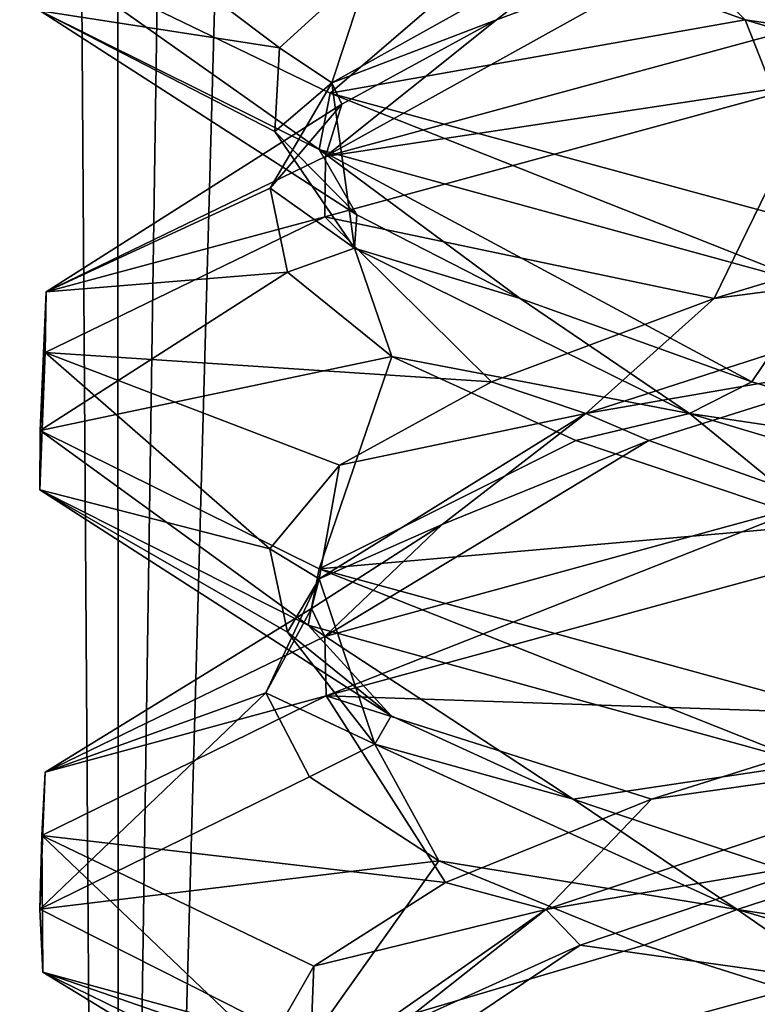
# Model space of a CAD drawing. Header units: millimetres. Extents: x -36.5 to 36.5, y -8.8 to 41.6.
# Tile 64 of 256: x -1.5 to -0.7, y -1 to 0.1. Entities that reach past the tile are written whole.
import ezdxf

# ---------------------------------------------------------------- set-up
doc = ezdxf.new("R2010")
doc.units = ezdxf.units.MM
doc.header["$LTSCALE"] = 65.185185
for name, color, linetype in [('11', 7, 'CONTINUOUS'), ('12', 7, 'CONTINUOUS'), ('13', 7, 'CONTINUOUS'), ('166', 7, 'CONTINUOUS'), ('172', 7, 'CONTINUOUS'), ('173', 7, 'CONTINUOUS'), ('174', 7, 'CONTINUOUS'), ('184', 7, 'CONTINUOUS'), ('185', 7, 'CONTINUOUS'), ('186', 7, 'CONTINUOUS'), ('196', 7, 'CONTINUOUS'), ('197', 7, 'CONTINUOUS'), ('198', 7, 'CONTINUOUS'), ('217', 7, 'CONTINUOUS'), ('218', 7, 'CONTINUOUS'), ('23', 7, 'CONTINUOUS'), ('24', 7, 'CONTINUOUS'), ('25', 7, 'CONTINUOUS'), ('35', 7, 'CONTINUOUS'), ('36', 7, 'CONTINUOUS'), ('37', 7, 'CONTINUOUS'), ('5', 7, 'CONTINUOUS'), ('548', 7, 'CONTINUOUS'), ('553', 7, 'CONTINUOUS'), ('56', 7, 'CONTINUOUS'), ('57', 7, 'CONTINUOUS')]:
    doc.layers.add(name, color=color, linetype=linetype)

msp = doc.modelspace()

# ---------------------------------------------------------------- linework, layer by layer
at = {"layer": '11', "color": 7, "linetype": 'Continuous'}
for points in [[(-0.9021, -0.906, 11.8352), (-0.6466, -0.9419, 12.3535), (-0.6409, -0.8183, 12.0491), (-0.9021, -0.906, 11.8352)], [(-1.1666, -1.0836, 11.9429), (-0.6466, -0.9419, 12.3535), (-0.9021, -0.906, 11.8352), (-1.1666, -1.0836, 11.9429)], [(-1.0953, -0.9937, 11.5583), (-1.1666, -1.0836, 11.9429), (-0.9021, -0.906, 11.8352), (-1.0953, -0.9937, 11.5583)]]:
    msp.add_3dface(points, dxfattribs=at)
at = {"layer": '12', "color": 7, "linetype": 'Continuous'}
for points in [[(-0.8276, -0.7538, 11.9091), (-0.4227, -0.6965, 12.1159), (-0.5513, -0.6668, 12.0988), (-0.8276, -0.7538, 11.9091)], [(-0.9376, -0.8689, 11.7382), (-0.6409, -0.8183, 12.0491), (-0.4227, -0.6965, 12.1159), (-0.9376, -0.8689, 11.7382)], [(-0.9376, -0.8689, 11.7382), (-0.4227, -0.6965, 12.1159), (-0.8276, -0.7538, 11.9091), (-0.9376, -0.8689, 11.7382)], [(-1.0423, -0.8408, 11.6519), (-0.9376, -0.8689, 11.7382), (-0.8276, -0.7538, 11.9091), (-1.0423, -0.8408, 11.6519)], [(-0.9021, -0.906, 11.8352), (-0.6409, -0.8183, 12.0491), (-0.9376, -0.8689, 11.7382), (-0.9021, -0.906, 11.8352)], [(-1.1796, -0.9279, 11.3462), (-0.9376, -0.8689, 11.7382), (-1.0423, -0.8408, 11.6519), (-1.1796, -0.9279, 11.3462)], [(-1.1839, -1.0414, 11.1491), (-1.0953, -0.9937, 11.5583), (-0.9376, -0.8689, 11.7382), (-1.1839, -1.0414, 11.1491)], [(-1.1839, -1.0414, 11.1491), (-0.9376, -0.8689, 11.7382), (-1.1796, -0.9279, 11.3462), (-1.1839, -1.0414, 11.1491)], [(-1.0953, -0.9937, 11.5583), (-0.9021, -0.906, 11.8352), (-0.9376, -0.8689, 11.7382), (-1.0953, -0.9937, 11.5583)], [(-1.2293, -1.0149, 11.0148), (-1.1839, -1.0414, 11.1491), (-1.1796, -0.9279, 11.3462), (-1.2293, -1.0149, 11.0148)]]:
    msp.add_3dface(points, dxfattribs=at)
at = {"layer": '13', "color": 7, "linetype": 'Continuous'}
for points in [[(-0.6466, -0.5044, 12.3535), (-1.1666, -0.6461, 11.9429), (-0.5513, -0.6668, 12.0988), (-0.6466, -0.5044, 12.3535)], [(-1.1666, -0.6461, 11.9429), (-1.463, -0.7916, 11.3312), (-1.0423, -0.8408, 11.6519), (-1.1666, -0.6461, 11.9429)], [(-1.1666, -0.6461, 11.9429), (-1.0423, -0.8408, 11.6519), (-0.8276, -0.7538, 11.9091), (-1.1666, -0.6461, 11.9429)], [(-1.1666, -0.6461, 11.9429), (-0.8276, -0.7538, 11.9091), (-0.5513, -0.6668, 12.0988), (-1.1666, -0.6461, 11.9429)], [(-1.463, -0.7916, 11.3312), (-1.462, -0.9343, 10.6646), (-1.2293, -1.0149, 11.0148), (-1.463, -0.7916, 11.3312)], [(-1.463, -0.7916, 11.3312), (-1.2293, -1.0149, 11.0148), (-1.1796, -0.9279, 11.3462), (-1.463, -0.7916, 11.3312)], [(-1.463, -0.7916, 11.3312), (-1.1796, -0.9279, 11.3462), (-1.0423, -0.8408, 11.6519), (-1.463, -0.7916, 11.3312)], [(-1.462, -0.9343, 10.6646), (-1.1668, -1.0788, 10.0573), (-1.1876, -1.1019, 10.6823), (-1.462, -0.9343, 10.6646)], [(-1.462, -0.9343, 10.6646), (-1.1876, -1.1019, 10.6823), (-1.2293, -1.0149, 11.0148), (-1.462, -0.9343, 10.6646)]]:
    msp.add_3dface(points, dxfattribs=at)
at = {"layer": '166', "color": 7, "linetype": 'Continuous'}
for points in [[(-1.174, -0.0763, -11.9336), (-1.4646, 0.0682, -11.3241), (-1.4596, 0.1259, -11.3459), (-1.174, -0.0763, -11.9336)], [(-1.1624, -0.0178, -11.948), (-1.174, -0.0763, -11.9336), (-1.4596, 0.1259, -11.3459), (-1.1624, -0.0178, -11.948)], [(-1.1672, -0.0838, -10.0578), (-0.6521, -0.0057, -9.6492), (-0.6416, 0.0593, -9.6442), (-1.1672, -0.0838, -10.0578)], [(-1.1679, -0.1466, -10.0587), (-0.6521, -0.0057, -9.6492), (-1.1672, -0.0838, -10.0578), (-1.1679, -0.1466, -10.0587)], [(-0.6557, -0.2185, -12.3491), (-1.174, -0.0763, -11.9336), (-1.1624, -0.0178, -11.948), (-0.6557, -0.2185, -12.3491)], [(-0.644, -0.1587, -12.3547), (-0.6557, -0.2185, -12.3491), (-1.1624, -0.0178, -11.948), (-0.644, -0.1587, -12.3547)], [(-1.4584, -0.2248, -10.6491), (-1.1679, -0.1466, -10.0587), (-1.1672, -0.0838, -10.0578), (-1.4584, -0.2248, -10.6491)], [(-1.4594, -0.2882, -10.6532), (-1.1679, -0.1466, -10.0587), (-1.4584, -0.2248, -10.6491), (-1.4594, -0.2882, -10.6532)], [(-1.4646, -0.3693, -11.3241), (-1.4594, -0.2882, -10.6532), (-1.4584, -0.2248, -10.6491), (-1.4646, -0.3693, -11.3241)], [(-1.4652, -0.4312, -11.3211), (-1.4594, -0.2882, -10.6532), (-1.4646, -0.3693, -11.3241), (-1.4652, -0.4312, -11.3211)], [(-1.1855, -0.5724, -11.9191), (-1.4652, -0.4312, -11.3211), (-1.4646, -0.3693, -11.3241), (-1.1855, -0.5724, -11.9191)], [(-1.174, -0.5138, -11.9336), (-1.1855, -0.5724, -11.9191), (-1.4646, -0.3693, -11.3241), (-1.174, -0.5138, -11.9336)], [(-1.1679, -0.5841, -10.0587), (-1.1666, -0.6461, -10.0571), (-0.6521, -0.4432, -9.6492), (-1.1679, -0.5841, -10.0587)], [(-1.1666, -0.6461, -10.0571), (-0.6466, -0.5044, -9.6465), (-0.6521, -0.4432, -9.6492), (-1.1666, -0.6461, -10.0571)], [(-0.6622, -0.717, -12.3459), (-1.1855, -0.5724, -11.9191), (-1.174, -0.5138, -11.9336), (-0.6622, -0.717, -12.3459)], [(-0.6557, -0.656, -12.3491), (-0.6622, -0.717, -12.3459), (-1.174, -0.5138, -11.9336), (-0.6557, -0.656, -12.3491)], [(-1.4594, -0.7257, -10.6532), (-1.1666, -0.6461, -10.0571), (-1.1679, -0.5841, -10.0587), (-1.4594, -0.7257, -10.6532)], [(-1.463, -0.7916, -10.6688), (-1.1666, -0.6461, -10.0571), (-1.4594, -0.7257, -10.6532), (-1.463, -0.7916, -10.6688)], [(-1.4652, -0.8687, -11.3211), (-1.463, -0.7916, -10.6688), (-1.4594, -0.7257, -10.6532), (-1.4652, -0.8687, -11.3211)], [(-1.462, -0.9343, -11.3354), (-1.463, -0.7916, -10.6688), (-1.4652, -0.8687, -11.3211), (-1.462, -0.9343, -11.3354)], [(-1.1855, -1.0099, -11.9191), (-1.462, -0.9343, -11.3354), (-1.4652, -0.8687, -11.3211), (-1.1855, -1.0099, -11.9191)], [(-1.1668, -1.0788, -11.9427), (-1.462, -0.9343, -11.3354), (-1.1855, -1.0099, -11.9191), (-1.1668, -1.0788, -11.9427)], [(-0.6466, -0.9419, -9.6465), (-1.1666, -1.0836, -10.0571), (-0.64, -1.0028, -9.6434), (-0.6466, -0.9419, -9.6465)]]:
    msp.add_3dface(points, dxfattribs=at)
at = {"layer": '172', "color": 7, "linetype": 'Continuous'}
for points in [[(-0.9021, -0.906, -10.1648), (-0.6466, -0.9419, -9.6465), (-0.6409, -0.8183, -9.9509), (-0.9021, -0.906, -10.1648)], [(-1.1666, -1.0836, -10.0571), (-0.6466, -0.9419, -9.6465), (-0.9021, -0.906, -10.1648), (-1.1666, -1.0836, -10.0571)], [(-1.0953, -0.9937, -10.4417), (-1.1666, -1.0836, -10.0571), (-0.9021, -0.906, -10.1648), (-1.0953, -0.9937, -10.4417)]]:
    msp.add_3dface(points, dxfattribs=at)
at = {"layer": '173', "color": 7, "linetype": 'Continuous'}
for points in [[(-0.8276, -0.7538, -10.0909), (-0.4227, -0.6965, -9.8841), (-0.5513, -0.6668, -9.9012), (-0.8276, -0.7538, -10.0909)], [(-0.9376, -0.8689, -10.2618), (-0.6409, -0.8183, -9.9509), (-0.4227, -0.6965, -9.8841), (-0.9376, -0.8689, -10.2618)], [(-0.9376, -0.8689, -10.2618), (-0.4227, -0.6965, -9.8841), (-0.8276, -0.7538, -10.0909), (-0.9376, -0.8689, -10.2618)], [(-1.0423, -0.8408, -10.3481), (-0.9376, -0.8689, -10.2618), (-0.8276, -0.7538, -10.0909), (-1.0423, -0.8408, -10.3481)], [(-0.9021, -0.906, -10.1648), (-0.6409, -0.8183, -9.9509), (-0.9376, -0.8689, -10.2618), (-0.9021, -0.906, -10.1648)], [(-1.1796, -0.9279, -10.6538), (-0.9376, -0.8689, -10.2618), (-1.0423, -0.8408, -10.3481), (-1.1796, -0.9279, -10.6538)], [(-1.1839, -1.0414, -10.8509), (-1.0953, -0.9937, -10.4417), (-0.9376, -0.8689, -10.2618), (-1.1839, -1.0414, -10.8509)], [(-1.1839, -1.0414, -10.8509), (-0.9376, -0.8689, -10.2618), (-1.1796, -0.9279, -10.6538), (-1.1839, -1.0414, -10.8509)], [(-1.0953, -0.9937, -10.4417), (-0.9021, -0.906, -10.1648), (-0.9376, -0.8689, -10.2618), (-1.0953, -0.9937, -10.4417)], [(-1.2293, -1.0149, -10.9852), (-1.1839, -1.0414, -10.8509), (-1.1796, -0.9279, -10.6538), (-1.2293, -1.0149, -10.9852)]]:
    msp.add_3dface(points, dxfattribs=at)
at = {"layer": '174', "color": 7, "linetype": 'Continuous'}
for points in [[(-0.6466, -0.5044, -9.6465), (-1.1666, -0.6461, -10.0571), (-0.5513, -0.6668, -9.9012), (-0.6466, -0.5044, -9.6465)], [(-1.1666, -0.6461, -10.0571), (-1.463, -0.7916, -10.6688), (-1.0423, -0.8408, -10.3481), (-1.1666, -0.6461, -10.0571)], [(-1.1666, -0.6461, -10.0571), (-1.0423, -0.8408, -10.3481), (-0.8276, -0.7538, -10.0909), (-1.1666, -0.6461, -10.0571)], [(-1.1666, -0.6461, -10.0571), (-0.8276, -0.7538, -10.0909), (-0.5513, -0.6668, -9.9012), (-1.1666, -0.6461, -10.0571)], [(-1.463, -0.7916, -10.6688), (-1.462, -0.9343, -11.3354), (-1.2293, -1.0149, -10.9852), (-1.463, -0.7916, -10.6688)], [(-1.463, -0.7916, -10.6688), (-1.2293, -1.0149, -10.9852), (-1.1796, -0.9279, -10.6538), (-1.463, -0.7916, -10.6688)], [(-1.463, -0.7916, -10.6688), (-1.1796, -0.9279, -10.6538), (-1.0423, -0.8408, -10.3481), (-1.463, -0.7916, -10.6688)], [(-1.462, -0.9343, -11.3354), (-1.1668, -1.0788, -11.9427), (-1.1876, -1.1019, -11.3177), (-1.462, -0.9343, -11.3354)], [(-1.462, -0.9343, -11.3354), (-1.1876, -1.1019, -11.3177), (-1.2293, -1.0149, -10.9852), (-1.462, -0.9343, -11.3354)]]:
    msp.add_3dface(points, dxfattribs=at)
at = {"layer": '184', "color": 7, "linetype": 'Continuous'}
for points in [[(-0.8304, -0.3798, -10.0935), (-0.6521, -0.4432, -9.6492), (-0.5525, -0.2921, -9.9018), (-0.8304, -0.3798, -10.0935)], [(-1.1679, -0.5841, -10.0587), (-0.6521, -0.4432, -9.6492), (-0.8304, -0.3798, -10.0935), (-1.1679, -0.5841, -10.0587)], [(-1.0457, -0.4675, -10.3536), (-1.1679, -0.5841, -10.0587), (-0.8304, -0.3798, -10.0935), (-1.0457, -0.4675, -10.3536)], [(-1.1821, -0.5552, -10.6624), (-1.1679, -0.5841, -10.0587), (-1.0457, -0.4675, -10.3536), (-1.1821, -0.5552, -10.6624)], [(-1.4594, -0.7257, -10.6532), (-1.1679, -0.5841, -10.0587), (-1.1821, -0.5552, -10.6624), (-1.4594, -0.7257, -10.6532)], [(-1.2294, -0.6429, -10.9967), (-1.4594, -0.7257, -10.6532), (-1.1821, -0.5552, -10.6624), (-1.2294, -0.6429, -10.9967)], [(-1.4652, -0.8687, -11.3211), (-1.4594, -0.7257, -10.6532), (-1.2294, -0.6429, -10.9967), (-1.4652, -0.8687, -11.3211)], [(-1.1839, -0.7306, -11.3313), (-1.4652, -0.8687, -11.3211), (-1.2294, -0.6429, -10.9967), (-1.1839, -0.7306, -11.3313)], [(-1.0491, -0.8183, -11.6409), (-1.4652, -0.8687, -11.3211), (-1.1839, -0.7306, -11.3313), (-1.0491, -0.8183, -11.6409)], [(-1.1855, -1.0099, -11.9191), (-1.4652, -0.8687, -11.3211), (-1.0491, -0.8183, -11.6409), (-1.1855, -1.0099, -11.9191)], [(-0.8352, -0.906, -11.9021), (-1.1855, -1.0099, -11.9191), (-1.0491, -0.8183, -11.6409), (-0.8352, -0.906, -11.9021)], [(-0.5583, -0.9937, -12.0953), (-1.1855, -1.0099, -11.9191), (-0.8352, -0.906, -11.9021), (-0.5583, -0.9937, -12.0953)]]:
    msp.add_3dface(points, dxfattribs=at)
at = {"layer": '185', "color": 7, "linetype": 'Continuous'}
for points in [[(-0.7622, -0.2316, -10.0354), (-0.3615, -0.1792, -9.8628), (-0.4734, -0.1446, -9.8654), (-0.7622, -0.2316, -10.0354)], [(-0.8961, -0.3517, -10.212), (-0.5525, -0.2921, -9.9018), (-0.3615, -0.1792, -9.8628), (-0.8961, -0.3517, -10.212)], [(-0.8961, -0.3517, -10.212), (-0.3615, -0.1792, -9.8628), (-0.7622, -0.2316, -10.0354), (-0.8961, -0.3517, -10.212)], [(-0.9943, -0.3186, -10.2771), (-0.8961, -0.3517, -10.212), (-0.7622, -0.2316, -10.0354), (-0.9943, -0.3186, -10.2771)], [(-0.8304, -0.3798, -10.0935), (-0.5525, -0.2921, -9.9018), (-0.8961, -0.3517, -10.212), (-0.8304, -0.3798, -10.0935)], [(-1.1526, -0.4057, -10.5724), (-0.8961, -0.3517, -10.212), (-0.9943, -0.3186, -10.2771), (-1.1526, -0.4057, -10.5724)], [(-1.1741, -0.5241, -10.7869), (-1.0457, -0.4675, -10.3536), (-0.8961, -0.3517, -10.212), (-1.1741, -0.5241, -10.7869)], [(-1.1741, -0.5241, -10.7869), (-0.8961, -0.3517, -10.212), (-1.1526, -0.4057, -10.5724), (-1.1741, -0.5241, -10.7869)], [(-1.0457, -0.4675, -10.3536), (-0.8304, -0.3798, -10.0935), (-0.8961, -0.3517, -10.212), (-1.0457, -0.4675, -10.3536)], [(-1.2253, -0.4927, -10.8995), (-1.1741, -0.5241, -10.7869), (-1.1526, -0.4057, -10.5724), (-1.2253, -0.4927, -10.8995)], [(-1.1821, -0.5552, -10.6624), (-1.0457, -0.4675, -10.3536), (-1.1741, -0.5241, -10.7869), (-1.1821, -0.5552, -10.6624)], [(-1.2069, -0.5797, -11.2341), (-1.1741, -0.5241, -10.7869), (-1.2253, -0.4927, -10.8995), (-1.2069, -0.5797, -11.2341)], [(-1.2294, -0.6429, -10.9967), (-1.1821, -0.5552, -10.6624), (-1.1741, -0.5241, -10.7869), (-1.2294, -0.6429, -10.9967)], [(-1.1159, -0.6965, -11.4227), (-1.2294, -0.6429, -10.9967), (-1.1741, -0.5241, -10.7869), (-1.1159, -0.6965, -11.4227)], [(-1.1159, -0.6965, -11.4227), (-1.1741, -0.5241, -10.7869), (-1.2069, -0.5797, -11.2341), (-1.1159, -0.6965, -11.4227)], [(-1.0988, -0.6668, -11.5513), (-1.1159, -0.6965, -11.4227), (-1.2069, -0.5797, -11.2341), (-1.0988, -0.6668, -11.5513)], [(-1.1839, -0.7306, -11.3313), (-1.2294, -0.6429, -10.9967), (-1.1159, -0.6965, -11.4227), (-1.1839, -0.7306, -11.3313)], [(-0.9091, -0.7538, -11.8276), (-1.1159, -0.6965, -11.4227), (-1.0988, -0.6668, -11.5513), (-0.9091, -0.7538, -11.8276)], [(-1.0491, -0.8183, -11.6409), (-1.1839, -0.7306, -11.3313), (-1.1159, -0.6965, -11.4227), (-1.0491, -0.8183, -11.6409)], [(-0.7382, -0.8689, -11.9376), (-1.0491, -0.8183, -11.6409), (-1.1159, -0.6965, -11.4227), (-0.7382, -0.8689, -11.9376)], [(-0.7382, -0.8689, -11.9376), (-1.1159, -0.6965, -11.4227), (-0.9091, -0.7538, -11.8276), (-0.7382, -0.8689, -11.9376)], [(-0.6519, -0.8408, -12.0423), (-0.7382, -0.8689, -11.9376), (-0.9091, -0.7538, -11.8276), (-0.6519, -0.8408, -12.0423)], [(-0.8352, -0.906, -11.9021), (-1.0491, -0.8183, -11.6409), (-0.7382, -0.8689, -11.9376), (-0.8352, -0.906, -11.9021)], [(-0.3462, -0.9279, -12.1796), (-0.7382, -0.8689, -11.9376), (-0.6519, -0.8408, -12.0423), (-0.3462, -0.9279, -12.1796)], [(-0.5583, -0.9937, -12.0953), (-0.8352, -0.906, -11.9021), (-0.7382, -0.8689, -11.9376), (-0.5583, -0.9937, -12.0953)], [(-0.1491, -1.0414, -12.1839), (-0.5583, -0.9937, -12.0953), (-0.7382, -0.8689, -11.9376), (-0.1491, -1.0414, -12.1839)], [(-0.1491, -1.0414, -12.1839), (-0.7382, -0.8689, -11.9376), (-0.3462, -0.9279, -12.1796), (-0.1491, -1.0414, -12.1839)]]:
    msp.add_3dface(points, dxfattribs=at)
at = {"layer": '186', "color": 7, "linetype": 'Continuous'}
for points in [[(-0.6521, -0.0057, -9.6492), (-1.1679, -0.1466, -10.0587), (-0.7622, -0.2316, -10.0354), (-0.6521, -0.0057, -9.6492)], [(-0.6521, -0.0057, -9.6492), (-0.7622, -0.2316, -10.0354), (-0.4734, -0.1446, -9.8654), (-0.6521, -0.0057, -9.6492)], [(-1.1679, -0.1466, -10.0587), (-1.4594, -0.2882, -10.6532), (-0.9943, -0.3186, -10.2771), (-1.1679, -0.1466, -10.0587)], [(-1.1679, -0.1466, -10.0587), (-0.9943, -0.3186, -10.2771), (-0.7622, -0.2316, -10.0354), (-1.1679, -0.1466, -10.0587)], [(-1.4594, -0.2882, -10.6532), (-1.4652, -0.4312, -11.3211), (-1.2253, -0.4927, -10.8995), (-1.4594, -0.2882, -10.6532)], [(-1.4594, -0.2882, -10.6532), (-1.2253, -0.4927, -10.8995), (-1.1526, -0.4057, -10.5724), (-1.4594, -0.2882, -10.6532)], [(-1.4594, -0.2882, -10.6532), (-1.1526, -0.4057, -10.5724), (-0.9943, -0.3186, -10.2771), (-1.4594, -0.2882, -10.6532)], [(-1.4652, -0.4312, -11.3211), (-1.1855, -0.5724, -11.9191), (-1.0988, -0.6668, -11.5513), (-1.4652, -0.4312, -11.3211)], [(-1.4652, -0.4312, -11.3211), (-1.0988, -0.6668, -11.5513), (-1.2069, -0.5797, -11.2341), (-1.4652, -0.4312, -11.3211)], [(-1.4652, -0.4312, -11.3211), (-1.2069, -0.5797, -11.2341), (-1.2253, -0.4927, -10.8995), (-1.4652, -0.4312, -11.3211)], [(-1.1855, -0.5724, -11.9191), (-0.6622, -0.717, -12.3459), (-0.9091, -0.7538, -11.8276), (-1.1855, -0.5724, -11.9191)], [(-1.1855, -0.5724, -11.9191), (-0.9091, -0.7538, -11.8276), (-1.0988, -0.6668, -11.5513), (-1.1855, -0.5724, -11.9191)], [(-0.6622, -0.717, -12.3459), (-0.6519, -0.8408, -12.0423), (-0.9091, -0.7538, -11.8276), (-0.6622, -0.717, -12.3459)]]:
    msp.add_3dface(points, dxfattribs=at)
at = {"layer": '196', "color": 7, "linetype": 'Continuous'}
for points in [[(-1.1672, -0.0838, -10.0578), (-0.6416, 0.0593, -9.6442), (-0.7531, 0.1464, -10.0283), (-1.1672, -0.0838, -10.0578)], [(-0.9891, 0.0587, -10.2699), (-1.1672, -0.0838, -10.0578), (-0.7531, 0.1464, -10.0283), (-0.9891, 0.0587, -10.2699)], [(-1.1504, -0.029, -10.5664), (-1.1672, -0.0838, -10.0578), (-0.9891, 0.0587, -10.2699), (-1.1504, -0.029, -10.5664)], [(-1.4584, -0.2248, -10.6491), (-1.1672, -0.0838, -10.0578), (-1.1504, -0.029, -10.5664), (-1.4584, -0.2248, -10.6491)], [(-1.2249, -0.1167, -10.8957), (-1.4584, -0.2248, -10.6491), (-1.1504, -0.029, -10.5664), (-1.2249, -0.1167, -10.8957)], [(-1.2071, -0.2044, -11.2329), (-1.4584, -0.2248, -10.6491), (-1.2249, -0.1167, -10.8957), (-1.2071, -0.2044, -11.2329)], [(-1.4646, -0.3693, -11.3241), (-1.4584, -0.2248, -10.6491), (-1.2071, -0.2044, -11.2329), (-1.4646, -0.3693, -11.3241)], [(-1.0982, -0.2921, -11.5525), (-1.4646, -0.3693, -11.3241), (-1.2071, -0.2044, -11.2329), (-1.0982, -0.2921, -11.5525)], [(-1.174, -0.5138, -11.9336), (-1.4646, -0.3693, -11.3241), (-1.0982, -0.2921, -11.5525), (-1.174, -0.5138, -11.9336)], [(-0.9065, -0.3798, -11.8304), (-1.174, -0.5138, -11.9336), (-1.0982, -0.2921, -11.5525), (-0.9065, -0.3798, -11.8304)], [(-0.6464, -0.4675, -12.0457), (-1.174, -0.5138, -11.9336), (-0.9065, -0.3798, -11.8304), (-0.6464, -0.4675, -12.0457)], [(-0.6557, -0.656, -12.3491), (-1.174, -0.5138, -11.9336), (-0.6464, -0.4675, -12.0457), (-0.6557, -0.656, -12.3491)]]:
    msp.add_3dface(points, dxfattribs=at)
at = {"layer": '197', "color": 7, "linetype": 'Continuous'}
for points in [[(-1.1608, -0.0068, -10.7234), (-0.9891, 0.0587, -10.2699), (-0.852, 0.1656, -10.1645), (-1.1608, -0.0068, -10.7234)], [(-1.1608, -0.0068, -10.7234), (-0.852, 0.1656, -10.1645), (-1.12, 0.1165, -10.4931), (-1.1608, -0.0068, -10.7234)], [(-0.9891, 0.0587, -10.2699), (-0.7531, 0.1464, -10.0283), (-0.852, 0.1656, -10.1645), (-0.9891, 0.0587, -10.2699)], [(-1.2153, 0.0295, -10.8144), (-1.1608, -0.0068, -10.7234), (-1.12, 0.1165, -10.4931), (-1.2153, 0.0295, -10.8144)], [(-1.1504, -0.029, -10.5664), (-0.9891, 0.0587, -10.2699), (-1.1608, -0.0068, -10.7234), (-1.1504, -0.029, -10.5664)], [(-1.2203, -0.0575, -11.1494), (-1.1608, -0.0068, -10.7234), (-1.2153, 0.0295, -10.8144), (-1.2203, -0.0575, -11.1494)], [(-1.2249, -0.1167, -10.8957), (-1.1504, -0.029, -10.5664), (-1.1608, -0.0068, -10.7234), (-1.2249, -0.1167, -10.8957)], [(-1.1372, -0.1792, -11.3615), (-1.2249, -0.1167, -10.8957), (-1.1608, -0.0068, -10.7234), (-1.1372, -0.1792, -11.3615)], [(-1.1372, -0.1792, -11.3615), (-1.1608, -0.0068, -10.7234), (-1.2203, -0.0575, -11.1494), (-1.1372, -0.1792, -11.3615)], [(-1.1346, -0.1446, -11.4734), (-1.1372, -0.1792, -11.3615), (-1.2203, -0.0575, -11.1494), (-1.1346, -0.1446, -11.4734)], [(-1.2071, -0.2044, -11.2329), (-1.2249, -0.1167, -10.8957), (-1.1372, -0.1792, -11.3615), (-1.2071, -0.2044, -11.2329)], [(-0.9646, -0.2316, -11.7622), (-1.1372, -0.1792, -11.3615), (-1.1346, -0.1446, -11.4734), (-0.9646, -0.2316, -11.7622)], [(-1.0982, -0.2921, -11.5525), (-1.2071, -0.2044, -11.2329), (-1.1372, -0.1792, -11.3615), (-1.0982, -0.2921, -11.5525)], [(-0.788, -0.3517, -11.8961), (-1.0982, -0.2921, -11.5525), (-1.1372, -0.1792, -11.3615), (-0.788, -0.3517, -11.8961)], [(-0.788, -0.3517, -11.8961), (-1.1372, -0.1792, -11.3615), (-0.9646, -0.2316, -11.7622), (-0.788, -0.3517, -11.8961)], [(-0.7229, -0.3186, -11.9943), (-0.788, -0.3517, -11.8961), (-0.9646, -0.2316, -11.7622), (-0.7229, -0.3186, -11.9943)], [(-0.9065, -0.3798, -11.8304), (-1.0982, -0.2921, -11.5525), (-0.788, -0.3517, -11.8961), (-0.9065, -0.3798, -11.8304)], [(-0.4276, -0.4057, -12.1526), (-0.788, -0.3517, -11.8961), (-0.7229, -0.3186, -11.9943), (-0.4276, -0.4057, -12.1526)], [(-0.6464, -0.4675, -12.0457), (-0.9065, -0.3798, -11.8304), (-0.788, -0.3517, -11.8961), (-0.6464, -0.4675, -12.0457)], [(-0.2131, -0.5241, -12.1741), (-0.6464, -0.4675, -12.0457), (-0.788, -0.3517, -11.8961), (-0.2131, -0.5241, -12.1741)], [(-0.2131, -0.5241, -12.1741), (-0.788, -0.3517, -11.8961), (-0.4276, -0.4057, -12.1526), (-0.2131, -0.5241, -12.1741)]]:
    msp.add_3dface(points, dxfattribs=at)
at = {"layer": '198', "color": 7, "linetype": 'Continuous'}
for points in [[(-1.4584, 0.2127, -10.6491), (-1.4646, 0.0682, -11.3241), (-1.2153, 0.0295, -10.8144), (-1.4584, 0.2127, -10.6491)], [(-1.4584, 0.2127, -10.6491), (-1.2153, 0.0295, -10.8144), (-1.12, 0.1165, -10.4931), (-1.4584, 0.2127, -10.6491)], [(-1.4646, 0.0682, -11.3241), (-1.174, -0.0763, -11.9336), (-1.1346, -0.1446, -11.4734), (-1.4646, 0.0682, -11.3241)], [(-1.4646, 0.0682, -11.3241), (-1.1346, -0.1446, -11.4734), (-1.2203, -0.0575, -11.1494), (-1.4646, 0.0682, -11.3241)], [(-1.4646, 0.0682, -11.3241), (-1.2203, -0.0575, -11.1494), (-1.2153, 0.0295, -10.8144), (-1.4646, 0.0682, -11.3241)], [(-1.174, -0.0763, -11.9336), (-0.6557, -0.2185, -12.3491), (-0.7229, -0.3186, -11.9943), (-1.174, -0.0763, -11.9336)], [(-1.174, -0.0763, -11.9336), (-0.7229, -0.3186, -11.9943), (-0.9646, -0.2316, -11.7622), (-1.174, -0.0763, -11.9336)], [(-1.174, -0.0763, -11.9336), (-0.9646, -0.2316, -11.7622), (-1.1346, -0.1446, -11.4734), (-1.174, -0.0763, -11.9336)], [(-0.6557, -0.2185, -12.3491), (-0.4276, -0.4057, -12.1526), (-0.7229, -0.3186, -11.9943), (-0.6557, -0.2185, -12.3491)]]:
    msp.add_3dface(points, dxfattribs=at)
at = {"layer": '217', "color": 7, "linetype": 'Continuous'}
for points in [[(-1.1624, -0.0178, -11.948), (-1.4596, 0.1259, -11.3459), (-0.9717, 0.1464, -11.7531), (-1.1624, -0.0178, -11.948)], [(-0.7301, 0.0587, -11.9891), (-1.1624, -0.0178, -11.948), (-0.9717, 0.1464, -11.7531), (-0.7301, 0.0587, -11.9891)], [(-0.644, -0.1587, -12.3547), (-1.1624, -0.0178, -11.948), (-0.7301, 0.0587, -11.9891), (-0.644, -0.1587, -12.3547)], [(-0.4336, -0.029, -12.1504), (-0.644, -0.1587, -12.3547), (-0.7301, 0.0587, -11.9891), (-0.4336, -0.029, -12.1504)]]:
    msp.add_3dface(points, dxfattribs=at)
at = {"layer": '218', "color": 7, "linetype": 'Continuous'}
for points in [[(-0.7301, 0.0587, -11.9891), (-0.9717, 0.1464, -11.7531), (-0.8355, 0.1656, -11.852), (-0.7301, 0.0587, -11.9891)], [(-0.2766, -0.0068, -12.1608), (-0.7301, 0.0587, -11.9891), (-0.8355, 0.1656, -11.852), (-0.2766, -0.0068, -12.1608)], [(-0.2766, -0.0068, -12.1608), (-0.8355, 0.1656, -11.852), (-0.5069, 0.1165, -12.12), (-0.2766, -0.0068, -12.1608)], [(-0.4336, -0.029, -12.1504), (-0.7301, 0.0587, -11.9891), (-0.2766, -0.0068, -12.1608), (-0.4336, -0.029, -12.1504)]]:
    msp.add_3dface(points, dxfattribs=at)
at = {"layer": '23', "color": 7, "linetype": 'Continuous'}
for points in [[(-0.8304, -0.3798, 11.9065), (-0.6521, -0.4432, 12.3508), (-0.5525, -0.2921, 12.0982), (-0.8304, -0.3798, 11.9065)], [(-1.1679, -0.5841, 11.9413), (-0.6521, -0.4432, 12.3508), (-0.8304, -0.3798, 11.9065), (-1.1679, -0.5841, 11.9413)], [(-1.0457, -0.4675, 11.6464), (-1.1679, -0.5841, 11.9413), (-0.8304, -0.3798, 11.9065), (-1.0457, -0.4675, 11.6464)], [(-1.1821, -0.5552, 11.3376), (-1.1679, -0.5841, 11.9413), (-1.0457, -0.4675, 11.6464), (-1.1821, -0.5552, 11.3376)], [(-1.4594, -0.7257, 11.3468), (-1.1679, -0.5841, 11.9413), (-1.1821, -0.5552, 11.3376), (-1.4594, -0.7257, 11.3468)], [(-1.2294, -0.6429, 11.0033), (-1.4594, -0.7257, 11.3468), (-1.1821, -0.5552, 11.3376), (-1.2294, -0.6429, 11.0033)], [(-1.4652, -0.8687, 10.6789), (-1.4594, -0.7257, 11.3468), (-1.2294, -0.6429, 11.0033), (-1.4652, -0.8687, 10.6789)], [(-1.1839, -0.7306, 10.6687), (-1.4652, -0.8687, 10.6789), (-1.2294, -0.6429, 11.0033), (-1.1839, -0.7306, 10.6687)], [(-1.0491, -0.8183, 10.3591), (-1.4652, -0.8687, 10.6789), (-1.1839, -0.7306, 10.6687), (-1.0491, -0.8183, 10.3591)], [(-1.1855, -1.0099, 10.0809), (-1.4652, -0.8687, 10.6789), (-1.0491, -0.8183, 10.3591), (-1.1855, -1.0099, 10.0809)], [(-0.8352, -0.906, 10.0979), (-1.1855, -1.0099, 10.0809), (-1.0491, -0.8183, 10.3591), (-0.8352, -0.906, 10.0979)], [(-0.5583, -0.9937, 9.9047), (-1.1855, -1.0099, 10.0809), (-0.8352, -0.906, 10.0979), (-0.5583, -0.9937, 9.9047)]]:
    msp.add_3dface(points, dxfattribs=at)
at = {"layer": '24', "color": 7, "linetype": 'Continuous'}
for points in [[(-0.7622, -0.2316, 11.9646), (-0.3615, -0.1792, 12.1372), (-0.4734, -0.1446, 12.1346), (-0.7622, -0.2316, 11.9646)], [(-0.8961, -0.3517, 11.788), (-0.5525, -0.2921, 12.0982), (-0.3615, -0.1792, 12.1372), (-0.8961, -0.3517, 11.788)], [(-0.8961, -0.3517, 11.788), (-0.3615, -0.1792, 12.1372), (-0.7622, -0.2316, 11.9646), (-0.8961, -0.3517, 11.788)], [(-0.9943, -0.3186, 11.7229), (-0.8961, -0.3517, 11.788), (-0.7622, -0.2316, 11.9646), (-0.9943, -0.3186, 11.7229)], [(-0.8304, -0.3798, 11.9065), (-0.5525, -0.2921, 12.0982), (-0.8961, -0.3517, 11.788), (-0.8304, -0.3798, 11.9065)], [(-1.1526, -0.4057, 11.4276), (-0.8961, -0.3517, 11.788), (-0.9943, -0.3186, 11.7229), (-1.1526, -0.4057, 11.4276)], [(-1.1741, -0.5241, 11.2131), (-1.0457, -0.4675, 11.6464), (-0.8961, -0.3517, 11.788), (-1.1741, -0.5241, 11.2131)], [(-1.1741, -0.5241, 11.2131), (-0.8961, -0.3517, 11.788), (-1.1526, -0.4057, 11.4276), (-1.1741, -0.5241, 11.2131)], [(-1.0457, -0.4675, 11.6464), (-0.8304, -0.3798, 11.9065), (-0.8961, -0.3517, 11.788), (-1.0457, -0.4675, 11.6464)], [(-1.2253, -0.4927, 11.1005), (-1.1741, -0.5241, 11.2131), (-1.1526, -0.4057, 11.4276), (-1.2253, -0.4927, 11.1005)], [(-1.1821, -0.5552, 11.3376), (-1.0457, -0.4675, 11.6464), (-1.1741, -0.5241, 11.2131), (-1.1821, -0.5552, 11.3376)], [(-1.2069, -0.5797, 10.7659), (-1.1741, -0.5241, 11.2131), (-1.2253, -0.4927, 11.1005), (-1.2069, -0.5797, 10.7659)], [(-1.2294, -0.6429, 11.0033), (-1.1821, -0.5552, 11.3376), (-1.1741, -0.5241, 11.2131), (-1.2294, -0.6429, 11.0033)], [(-1.1159, -0.6965, 10.5773), (-1.2294, -0.6429, 11.0033), (-1.1741, -0.5241, 11.2131), (-1.1159, -0.6965, 10.5773)], [(-1.1159, -0.6965, 10.5773), (-1.1741, -0.5241, 11.2131), (-1.2069, -0.5797, 10.7659), (-1.1159, -0.6965, 10.5773)], [(-1.0988, -0.6668, 10.4487), (-1.1159, -0.6965, 10.5773), (-1.2069, -0.5797, 10.7659), (-1.0988, -0.6668, 10.4487)], [(-1.1839, -0.7306, 10.6687), (-1.2294, -0.6429, 11.0033), (-1.1159, -0.6965, 10.5773), (-1.1839, -0.7306, 10.6687)], [(-0.9091, -0.7538, 10.1724), (-1.1159, -0.6965, 10.5773), (-1.0988, -0.6668, 10.4487), (-0.9091, -0.7538, 10.1724)], [(-1.0491, -0.8183, 10.3591), (-1.1839, -0.7306, 10.6687), (-1.1159, -0.6965, 10.5773), (-1.0491, -0.8183, 10.3591)], [(-0.7382, -0.8689, 10.0624), (-1.0491, -0.8183, 10.3591), (-1.1159, -0.6965, 10.5773), (-0.7382, -0.8689, 10.0624)], [(-0.7382, -0.8689, 10.0624), (-1.1159, -0.6965, 10.5773), (-0.9091, -0.7538, 10.1724), (-0.7382, -0.8689, 10.0624)], [(-0.6519, -0.8408, 9.9577), (-0.7382, -0.8689, 10.0624), (-0.9091, -0.7538, 10.1724), (-0.6519, -0.8408, 9.9577)], [(-0.8352, -0.906, 10.0979), (-1.0491, -0.8183, 10.3591), (-0.7382, -0.8689, 10.0624), (-0.8352, -0.906, 10.0979)], [(-0.3462, -0.9279, 9.8204), (-0.7382, -0.8689, 10.0624), (-0.6519, -0.8408, 9.9577), (-0.3462, -0.9279, 9.8204)], [(-0.5583, -0.9937, 9.9047), (-0.8352, -0.906, 10.0979), (-0.7382, -0.8689, 10.0624), (-0.5583, -0.9937, 9.9047)], [(-0.1491, -1.0414, 9.8161), (-0.5583, -0.9937, 9.9047), (-0.7382, -0.8689, 10.0624), (-0.1491, -1.0414, 9.8161)], [(-0.1491, -1.0414, 9.8161), (-0.7382, -0.8689, 10.0624), (-0.3462, -0.9279, 9.8204), (-0.1491, -1.0414, 9.8161)]]:
    msp.add_3dface(points, dxfattribs=at)
at = {"layer": '25', "color": 7, "linetype": 'Continuous'}
for points in [[(-0.6521, -0.0057, 12.3508), (-1.1679, -0.1466, 11.9413), (-0.7622, -0.2316, 11.9646), (-0.6521, -0.0057, 12.3508)], [(-0.6521, -0.0057, 12.3508), (-0.7622, -0.2316, 11.9646), (-0.4734, -0.1446, 12.1346), (-0.6521, -0.0057, 12.3508)], [(-1.1679, -0.1466, 11.9413), (-1.4594, -0.2882, 11.3468), (-0.9943, -0.3186, 11.7229), (-1.1679, -0.1466, 11.9413)], [(-1.1679, -0.1466, 11.9413), (-0.9943, -0.3186, 11.7229), (-0.7622, -0.2316, 11.9646), (-1.1679, -0.1466, 11.9413)], [(-1.4594, -0.2882, 11.3468), (-1.4652, -0.4312, 10.6789), (-1.2253, -0.4927, 11.1005), (-1.4594, -0.2882, 11.3468)], [(-1.4594, -0.2882, 11.3468), (-1.2253, -0.4927, 11.1005), (-1.1526, -0.4057, 11.4276), (-1.4594, -0.2882, 11.3468)], [(-1.4594, -0.2882, 11.3468), (-1.1526, -0.4057, 11.4276), (-0.9943, -0.3186, 11.7229), (-1.4594, -0.2882, 11.3468)], [(-1.4652, -0.4312, 10.6789), (-1.1855, -0.5724, 10.0809), (-1.0988, -0.6668, 10.4487), (-1.4652, -0.4312, 10.6789)], [(-1.4652, -0.4312, 10.6789), (-1.0988, -0.6668, 10.4487), (-1.2069, -0.5797, 10.7659), (-1.4652, -0.4312, 10.6789)], [(-1.4652, -0.4312, 10.6789), (-1.2069, -0.5797, 10.7659), (-1.2253, -0.4927, 11.1005), (-1.4652, -0.4312, 10.6789)], [(-1.1855, -0.5724, 10.0809), (-0.6622, -0.717, 9.6541), (-0.9091, -0.7538, 10.1724), (-1.1855, -0.5724, 10.0809)], [(-1.1855, -0.5724, 10.0809), (-0.9091, -0.7538, 10.1724), (-1.0988, -0.6668, 10.4487), (-1.1855, -0.5724, 10.0809)], [(-0.6622, -0.717, 9.6541), (-0.6519, -0.8408, 9.9577), (-0.9091, -0.7538, 10.1724), (-0.6622, -0.717, 9.6541)]]:
    msp.add_3dface(points, dxfattribs=at)
at = {"layer": '35', "color": 7, "linetype": 'Continuous'}
for points in [[(-1.1672, -0.0838, 11.9422), (-0.6416, 0.0593, 12.3558), (-0.7531, 0.1464, 11.9717), (-1.1672, -0.0838, 11.9422)], [(-0.9891, 0.0587, 11.7301), (-1.1672, -0.0838, 11.9422), (-0.7531, 0.1464, 11.9717), (-0.9891, 0.0587, 11.7301)], [(-1.1504, -0.029, 11.4336), (-1.1672, -0.0838, 11.9422), (-0.9891, 0.0587, 11.7301), (-1.1504, -0.029, 11.4336)], [(-1.4584, -0.2248, 11.3509), (-1.1672, -0.0838, 11.9422), (-1.1504, -0.029, 11.4336), (-1.4584, -0.2248, 11.3509)], [(-1.2249, -0.1167, 11.1043), (-1.4584, -0.2248, 11.3509), (-1.1504, -0.029, 11.4336), (-1.2249, -0.1167, 11.1043)], [(-1.2071, -0.2044, 10.7671), (-1.4584, -0.2248, 11.3509), (-1.2249, -0.1167, 11.1043), (-1.2071, -0.2044, 10.7671)], [(-1.4646, -0.3693, 10.6759), (-1.4584, -0.2248, 11.3509), (-1.2071, -0.2044, 10.7671), (-1.4646, -0.3693, 10.6759)], [(-1.0982, -0.2921, 10.4475), (-1.4646, -0.3693, 10.6759), (-1.2071, -0.2044, 10.7671), (-1.0982, -0.2921, 10.4475)], [(-1.174, -0.5138, 10.0664), (-1.4646, -0.3693, 10.6759), (-1.0982, -0.2921, 10.4475), (-1.174, -0.5138, 10.0664)], [(-0.9065, -0.3798, 10.1696), (-1.174, -0.5138, 10.0664), (-1.0982, -0.2921, 10.4475), (-0.9065, -0.3798, 10.1696)], [(-0.6464, -0.4675, 9.9543), (-1.174, -0.5138, 10.0664), (-0.9065, -0.3798, 10.1696), (-0.6464, -0.4675, 9.9543)], [(-0.6557, -0.656, 9.6509), (-1.174, -0.5138, 10.0664), (-0.6464, -0.4675, 9.9543), (-0.6557, -0.656, 9.6509)]]:
    msp.add_3dface(points, dxfattribs=at)
at = {"layer": '36', "color": 7, "linetype": 'Continuous'}
for points in [[(-1.1608, -0.0068, 11.2766), (-0.9891, 0.0587, 11.7301), (-0.852, 0.1656, 11.8355), (-1.1608, -0.0068, 11.2766)], [(-1.1608, -0.0068, 11.2766), (-0.852, 0.1656, 11.8355), (-1.12, 0.1165, 11.5069), (-1.1608, -0.0068, 11.2766)], [(-0.9891, 0.0587, 11.7301), (-0.7531, 0.1464, 11.9717), (-0.852, 0.1656, 11.8355), (-0.9891, 0.0587, 11.7301)], [(-1.2153, 0.0295, 11.1856), (-1.1608, -0.0068, 11.2766), (-1.12, 0.1165, 11.5069), (-1.2153, 0.0295, 11.1856)], [(-1.1504, -0.029, 11.4336), (-0.9891, 0.0587, 11.7301), (-1.1608, -0.0068, 11.2766), (-1.1504, -0.029, 11.4336)], [(-1.2203, -0.0575, 10.8506), (-1.1608, -0.0068, 11.2766), (-1.2153, 0.0295, 11.1856), (-1.2203, -0.0575, 10.8506)], [(-1.2249, -0.1167, 11.1043), (-1.1504, -0.029, 11.4336), (-1.1608, -0.0068, 11.2766), (-1.2249, -0.1167, 11.1043)], [(-1.1372, -0.1792, 10.6385), (-1.2249, -0.1167, 11.1043), (-1.1608, -0.0068, 11.2766), (-1.1372, -0.1792, 10.6385)], [(-1.1372, -0.1792, 10.6385), (-1.1608, -0.0068, 11.2766), (-1.2203, -0.0575, 10.8506), (-1.1372, -0.1792, 10.6385)], [(-1.1346, -0.1446, 10.5266), (-1.1372, -0.1792, 10.6385), (-1.2203, -0.0575, 10.8506), (-1.1346, -0.1446, 10.5266)], [(-1.2071, -0.2044, 10.7671), (-1.2249, -0.1167, 11.1043), (-1.1372, -0.1792, 10.6385), (-1.2071, -0.2044, 10.7671)], [(-0.9646, -0.2316, 10.2378), (-1.1372, -0.1792, 10.6385), (-1.1346, -0.1446, 10.5266), (-0.9646, -0.2316, 10.2378)], [(-1.0982, -0.2921, 10.4475), (-1.2071, -0.2044, 10.7671), (-1.1372, -0.1792, 10.6385), (-1.0982, -0.2921, 10.4475)], [(-0.788, -0.3517, 10.1039), (-1.0982, -0.2921, 10.4475), (-1.1372, -0.1792, 10.6385), (-0.788, -0.3517, 10.1039)], [(-0.788, -0.3517, 10.1039), (-1.1372, -0.1792, 10.6385), (-0.9646, -0.2316, 10.2378), (-0.788, -0.3517, 10.1039)], [(-0.7229, -0.3186, 10.0057), (-0.788, -0.3517, 10.1039), (-0.9646, -0.2316, 10.2378), (-0.7229, -0.3186, 10.0057)], [(-0.9065, -0.3798, 10.1696), (-1.0982, -0.2921, 10.4475), (-0.788, -0.3517, 10.1039), (-0.9065, -0.3798, 10.1696)], [(-0.4276, -0.4057, 9.8474), (-0.788, -0.3517, 10.1039), (-0.7229, -0.3186, 10.0057), (-0.4276, -0.4057, 9.8474)], [(-0.6464, -0.4675, 9.9543), (-0.9065, -0.3798, 10.1696), (-0.788, -0.3517, 10.1039), (-0.6464, -0.4675, 9.9543)], [(-0.2131, -0.5241, 9.8259), (-0.6464, -0.4675, 9.9543), (-0.788, -0.3517, 10.1039), (-0.2131, -0.5241, 9.8259)], [(-0.2131, -0.5241, 9.8259), (-0.788, -0.3517, 10.1039), (-0.4276, -0.4057, 9.8474), (-0.2131, -0.5241, 9.8259)]]:
    msp.add_3dface(points, dxfattribs=at)
at = {"layer": '37', "color": 7, "linetype": 'Continuous'}
for points in [[(-1.4584, 0.2127, 11.3509), (-1.4646, 0.0682, 10.6759), (-1.2153, 0.0295, 11.1856), (-1.4584, 0.2127, 11.3509)], [(-1.4584, 0.2127, 11.3509), (-1.2153, 0.0295, 11.1856), (-1.12, 0.1165, 11.5069), (-1.4584, 0.2127, 11.3509)], [(-1.4646, 0.0682, 10.6759), (-1.174, -0.0763, 10.0664), (-1.1346, -0.1446, 10.5266), (-1.4646, 0.0682, 10.6759)], [(-1.4646, 0.0682, 10.6759), (-1.1346, -0.1446, 10.5266), (-1.2203, -0.0575, 10.8506), (-1.4646, 0.0682, 10.6759)], [(-1.4646, 0.0682, 10.6759), (-1.2203, -0.0575, 10.8506), (-1.2153, 0.0295, 11.1856), (-1.4646, 0.0682, 10.6759)], [(-1.174, -0.0763, 10.0664), (-0.6557, -0.2185, 9.6509), (-0.7229, -0.3186, 10.0057), (-1.174, -0.0763, 10.0664)], [(-1.174, -0.0763, 10.0664), (-0.7229, -0.3186, 10.0057), (-0.9646, -0.2316, 10.2378), (-1.174, -0.0763, 10.0664)], [(-1.174, -0.0763, 10.0664), (-0.9646, -0.2316, 10.2378), (-1.1346, -0.1446, 10.5266), (-1.174, -0.0763, 10.0664)], [(-0.6557, -0.2185, 9.6509), (-0.4276, -0.4057, 9.8474), (-0.7229, -0.3186, 10.0057), (-0.6557, -0.2185, 9.6509)]]:
    msp.add_3dface(points, dxfattribs=at)
at = {"layer": '5', "color": 7, "linetype": 'Continuous'}
for points in [[(-1.174, -0.0763, 10.0664), (-1.4646, 0.0682, 10.6759), (-1.4596, 0.1259, 10.6541), (-1.174, -0.0763, 10.0664)], [(-1.1624, -0.0178, 10.052), (-1.174, -0.0763, 10.0664), (-1.4596, 0.1259, 10.6541), (-1.1624, -0.0178, 10.052)], [(-1.1672, -0.0838, 11.9422), (-0.6521, -0.0057, 12.3508), (-0.6416, 0.0593, 12.3558), (-1.1672, -0.0838, 11.9422)], [(-1.1679, -0.1466, 11.9413), (-0.6521, -0.0057, 12.3508), (-1.1672, -0.0838, 11.9422), (-1.1679, -0.1466, 11.9413)], [(-0.6557, -0.2185, 9.6509), (-1.174, -0.0763, 10.0664), (-1.1624, -0.0178, 10.052), (-0.6557, -0.2185, 9.6509)], [(-0.644, -0.1587, 9.6453), (-0.6557, -0.2185, 9.6509), (-1.1624, -0.0178, 10.052), (-0.644, -0.1587, 9.6453)], [(-1.4584, -0.2248, 11.3509), (-1.1679, -0.1466, 11.9413), (-1.1672, -0.0838, 11.9422), (-1.4584, -0.2248, 11.3509)], [(-1.4594, -0.2882, 11.3468), (-1.1679, -0.1466, 11.9413), (-1.4584, -0.2248, 11.3509), (-1.4594, -0.2882, 11.3468)], [(-1.4646, -0.3693, 10.6759), (-1.4594, -0.2882, 11.3468), (-1.4584, -0.2248, 11.3509), (-1.4646, -0.3693, 10.6759)], [(-1.4652, -0.4312, 10.6789), (-1.4594, -0.2882, 11.3468), (-1.4646, -0.3693, 10.6759), (-1.4652, -0.4312, 10.6789)], [(-1.1855, -0.5724, 10.0809), (-1.4652, -0.4312, 10.6789), (-1.4646, -0.3693, 10.6759), (-1.1855, -0.5724, 10.0809)], [(-1.174, -0.5138, 10.0664), (-1.1855, -0.5724, 10.0809), (-1.4646, -0.3693, 10.6759), (-1.174, -0.5138, 10.0664)], [(-1.1679, -0.5841, 11.9413), (-1.1666, -0.6461, 11.9429), (-0.6521, -0.4432, 12.3508), (-1.1679, -0.5841, 11.9413)], [(-1.1666, -0.6461, 11.9429), (-0.6466, -0.5044, 12.3535), (-0.6521, -0.4432, 12.3508), (-1.1666, -0.6461, 11.9429)], [(-0.6622, -0.717, 9.6541), (-1.1855, -0.5724, 10.0809), (-1.174, -0.5138, 10.0664), (-0.6622, -0.717, 9.6541)], [(-0.6557, -0.656, 9.6509), (-0.6622, -0.717, 9.6541), (-1.174, -0.5138, 10.0664), (-0.6557, -0.656, 9.6509)], [(-1.4594, -0.7257, 11.3468), (-1.1666, -0.6461, 11.9429), (-1.1679, -0.5841, 11.9413), (-1.4594, -0.7257, 11.3468)], [(-1.463, -0.7916, 11.3312), (-1.1666, -0.6461, 11.9429), (-1.4594, -0.7257, 11.3468), (-1.463, -0.7916, 11.3312)], [(-1.4652, -0.8687, 10.6789), (-1.463, -0.7916, 11.3312), (-1.4594, -0.7257, 11.3468), (-1.4652, -0.8687, 10.6789)], [(-1.462, -0.9343, 10.6646), (-1.463, -0.7916, 11.3312), (-1.4652, -0.8687, 10.6789), (-1.462, -0.9343, 10.6646)], [(-1.1855, -1.0099, 10.0809), (-1.462, -0.9343, 10.6646), (-1.4652, -0.8687, 10.6789), (-1.1855, -1.0099, 10.0809)], [(-1.1668, -1.0788, 10.0573), (-1.462, -0.9343, 10.6646), (-1.1855, -1.0099, 10.0809), (-1.1668, -1.0788, 10.0573)], [(-0.6466, -0.9419, 12.3535), (-1.1666, -1.0836, 11.9429), (-0.64, -1.0028, 12.3566), (-0.6466, -0.9419, 12.3535)]]:
    msp.add_3dface(points, dxfattribs=at)
at = {"layer": '548', "color": 7, "linetype": 'Continuous'}
for points in [[(-2.1494, 28.5934, 9.1284), (-2.1294, -3.5, 9.1059), (-1.3944, 28.5992, 8.5144), (-2.1494, 28.5934, 9.1284)], [(-2.1294, -3.5, 9.1059), (-1.3826, -3.5, 8.508), (-1.3944, 28.5992, 8.5144), (-2.1294, -3.5, 9.1059)], [(-1.3944, 28.5992, 8.5144), (-1.3826, -3.5, 8.508), (-0.4864, 28.6, 8.1918), (-1.3944, 28.5992, 8.5144)], [(-1.3826, -3.5, 8.508), (-0.4782, -3.5, 8.1905), (-0.4864, 28.6, 8.1918), (-1.3826, -3.5, 8.508)]]:
    msp.add_3dface(points, dxfattribs=at)
at = {"layer": '553', "color": 7, "linetype": 'Continuous'}
for points in [[(-1.3965, -3.5, -8.5158), (-2.147, -3.5, -9.1257), (-1.6428, 32.1, -8.6712), (-1.3965, -3.5, -8.5158)], [(-0.8612, 32.1, -8.2834), (-1.3965, -3.5, -8.5158), (-1.6428, 32.1, -8.6712), (-0.8612, 32.1, -8.2834)], [(-0.4834, -3.5, -8.1914), (-1.3965, -3.5, -8.5158), (-0.8612, 32.1, -8.2834), (-0.4834, -3.5, -8.1914)], [(0, 32.1, -8.15), (-0.4834, -3.5, -8.1914), (-0.8612, 32.1, -8.2834), (0, 32.1, -8.15)]]:
    msp.add_3dface(points, dxfattribs=at)
at = {"layer": '56', "color": 7, "linetype": 'Continuous'}
for points in [[(-1.1624, -0.0178, 10.052), (-1.4596, 0.1259, 10.6541), (-0.9717, 0.1464, 10.2469), (-1.1624, -0.0178, 10.052)], [(-0.7301, 0.0587, 10.0109), (-1.1624, -0.0178, 10.052), (-0.9717, 0.1464, 10.2469), (-0.7301, 0.0587, 10.0109)], [(-0.644, -0.1587, 9.6453), (-1.1624, -0.0178, 10.052), (-0.7301, 0.0587, 10.0109), (-0.644, -0.1587, 9.6453)], [(-0.4336, -0.029, 9.8496), (-0.644, -0.1587, 9.6453), (-0.7301, 0.0587, 10.0109), (-0.4336, -0.029, 9.8496)]]:
    msp.add_3dface(points, dxfattribs=at)
at = {"layer": '57', "color": 7, "linetype": 'Continuous'}
for points in [[(-0.7301, 0.0587, 10.0109), (-0.9717, 0.1464, 10.2469), (-0.8355, 0.1656, 10.148), (-0.7301, 0.0587, 10.0109)], [(-0.2766, -0.0068, 9.8392), (-0.7301, 0.0587, 10.0109), (-0.8355, 0.1656, 10.148), (-0.2766, -0.0068, 9.8392)], [(-0.2766, -0.0068, 9.8392), (-0.8355, 0.1656, 10.148), (-0.5069, 0.1165, 9.88), (-0.2766, -0.0068, 9.8392)], [(-0.4336, -0.029, 9.8496), (-0.7301, 0.0587, 10.0109), (-0.2766, -0.0068, 9.8392), (-0.4336, -0.029, 9.8496)]]:
    msp.add_3dface(points, dxfattribs=at)

doc.saveas('drawing.dxf')
